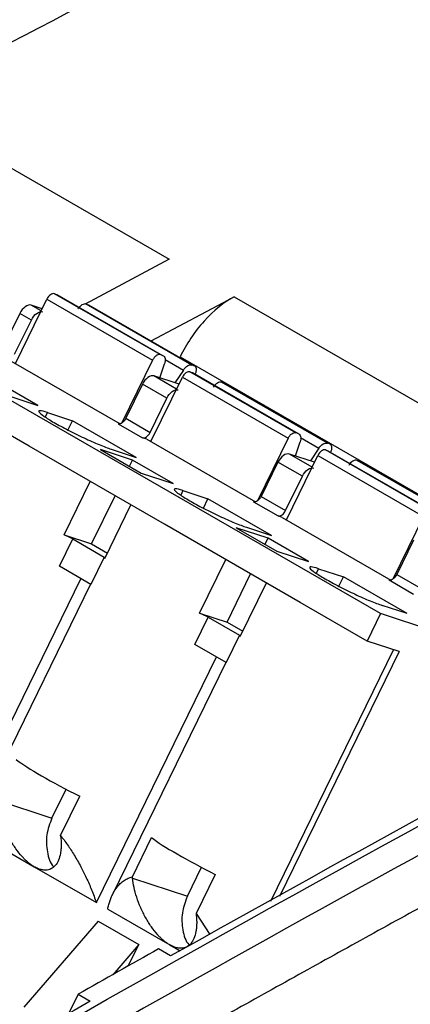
# Model space of a CAD drawing. Header units: millimetres. Extents: x 6 to 273, y 6 to 210.
# Tile 15 of 17: x 246.43 to 251.52, y 179.89 to 192.76. Entities that reach past the tile are written whole.
import ezdxf

# ---------------------------------------------------------------- set-up
doc = ezdxf.new("R2010")
doc.units = ezdxf.units.MM

msp = doc.modelspace()

# ---------------------------------------------------------------- linework, layer by layer
for p, q in [((244.8263, 191.6777), (248.3795, 189.6265)), ((248.3795, 189.6265), (247.2809, 189.0416)), ((246.3729, 188.2653), (246.783, 189.1056)), ((246.783, 189.1056), (248.1619, 188.3096)), ((248.2611, 188.3808), (246.8823, 189.1768)), ((246.8823, 189.1768), (246.9142, 189.1663)), ((246.9142, 189.1663), (248.293, 188.3703)), ((248.1435, 188.5593), (249.2281, 189.1367)), ((249.2281, 189.1367), (252.7813, 187.0854)), ((251.1357, 184.9975), (244.0823, 189.0694)), ((246.7216, 188.9799), (246.5792, 189.0267)), ((246.7082, 188.9523), (246.5792, 189.0267)), ((248.6743, 188.2449), (247.2954, 189.0409)), ((247.2954, 189.0409), (247.3273, 189.0304)), ((247.3003, 189.0573), (247.3051, 189.0545)), ((247.3273, 189.0304), (248.7062, 188.2344)), ((246.4303, 188.92), (246.212, 188.4728)), ((246.3623, 188.3861), (246.5805, 188.8333)), ((246.5805, 188.8333), (246.4303, 188.92)), ((248.1619, 188.3096), (247.7618, 187.49)), ((248.293, 188.3703), (248.2611, 188.3808)), ((248.3253, 188.3172), (248.5636, 188.1797)), ((248.5166, 188.3439), (248.5209, 188.3527)), ((248.5209, 188.3527), (252.0741, 186.3015)), ((246.5505, 187.186), (244.7827, 188.2065)), ((246.3186, 188.2967), (247.7369, 187.4779)), ((248.2569, 188.0776), (248.3182, 188.2604)), ((248.5636, 188.1797), (248.4542, 188.0127)), ((248.7062, 188.2344), (248.6743, 188.2449)), ((248.1407, 187.2448), (248.5508, 188.0851)), ((248.507, 187.9954), (248.179, 188.1032)), ((248.4759, 187.9318), (248.179, 188.1032)), ((248.5508, 188.0851), (249.9296, 187.2891)), ((250.0289, 187.3603), (248.65, 188.1563)), ((248.65, 188.1563), (248.6819, 188.1458)), ((248.6819, 188.1458), (250.0608, 187.3498)), ((246.6627, 187.718), (246.1323, 188.0241)), ((248.0301, 187.9965), (247.8119, 187.5493)), ((248.3483, 187.8128), (248.0301, 187.9965)), ((250.442, 187.2244), (249.0632, 188.0204)), ((249.0632, 188.0204), (249.0951, 188.0099)), ((249.0951, 188.0099), (250.4739, 187.2139)), ((246.2455, 187.8552), (246.6627, 187.718)), ((248.1301, 187.3656), (248.3483, 187.8128)), ((246.7895, 187.6258), (246.7606, 187.5666)), ((246.7895, 187.6258), (247.1163, 187.5183)), ((247.8119, 187.5493), (248.1301, 187.3656)), ((247.0567, 187.3963), (247.1163, 187.5183)), ((247.9472, 187.0386), (247.1163, 187.5183)), ((247.7126, 187.4781), (248.0308, 187.2944)), ((248.0864, 187.2761), (248.0308, 187.2944)), ((248.0864, 187.2761), (249.5046, 186.4574)), ((249.9296, 187.2891), (249.5296, 186.4695)), ((250.0608, 187.3498), (250.0289, 187.3603)), ((250.0931, 187.2967), (250.3314, 187.1591)), ((248.3183, 186.1654), (246.5505, 187.186)), ((250.0247, 187.0571), (250.0859, 187.2399)), ((250.3314, 187.1591), (250.2219, 186.9922)), ((250.4739, 187.2139), (250.442, 187.2244)), ((247.9001, 187.0036), (247.4829, 187.1408)), ((247.4829, 187.1408), (248.0132, 186.8346)), ((247.6203, 187.1461), (247.9472, 187.0386)), ((249.9084, 186.2243), (250.3185, 187.0646)), ((250.2747, 186.9748), (249.9468, 187.0827)), ((250.2437, 186.9113), (249.9468, 187.0827)), ((250.3185, 187.0646), (251.6974, 186.2686)), ((251.7967, 186.3398), (250.4178, 187.1358)), ((250.4178, 187.1358), (250.4497, 187.1253)), ((250.4497, 187.1253), (251.8286, 186.3293)), ((247.8606, 186.9227), (247.9001, 187.0036)), ((248.4304, 186.6974), (247.9001, 187.0036)), ((249.7979, 186.976), (249.5796, 186.5288)), ((250.1161, 186.7923), (249.7979, 186.976)), ((252.2098, 186.2039), (250.8309, 186.9999)), ((250.8309, 186.9999), (250.8628, 186.9894)), ((250.8628, 186.9894), (252.2417, 186.1934)), ((248.0132, 186.8346), (248.4304, 186.6974)), ((249.8978, 186.3451), (250.1161, 186.7923)), ((247.0079, 186.0256), (247.3492, 186.7249)), ((247.3654, 185.908), (247.6729, 186.538)), ((248.5572, 186.6052), (248.5284, 186.5461)), ((248.5572, 186.6052), (248.8841, 186.4978)), ((249.5796, 186.5288), (249.8978, 186.3451)), ((247.5382, 185.7194), (247.8795, 186.4187)), ((248.8245, 186.3758), (248.8841, 186.4978)), ((249.7149, 186.0181), (248.8841, 186.4978)), ((249.4804, 186.4576), (249.7985, 186.2739)), ((249.8542, 186.2556), (249.7985, 186.2739)), ((249.8542, 186.2556), (251.2724, 185.4369)), ((251.6974, 186.2686), (251.2973, 185.449)), ((250.086, 185.1449), (248.3183, 186.1654)), ((249.6679, 185.9831), (249.2507, 186.1203)), ((249.2507, 186.1203), (249.781, 185.8141)), ((249.3881, 186.1256), (249.7149, 186.0181)), ((247.0079, 186.0256), (247.3654, 185.908)), ((246.9453, 185.616), (247.1199, 185.9737)), ((247.1199, 185.9737), (247.5293, 185.7373)), ((247.3654, 185.908), (247.572, 185.7887)), ((249.6284, 185.9022), (249.6679, 185.9831)), ((250.1982, 185.6769), (249.6679, 185.9831)), ((251.5657, 185.9554), (251.3474, 185.5083)), ((247.5293, 185.7373), (247.3547, 185.3796)), ((249.781, 185.8141), (250.1982, 185.6769)), ((247.3547, 185.3796), (246.9453, 185.616)), ((248.7756, 185.005), (249.117, 185.7044)), ((249.1332, 184.8875), (249.4406, 185.5175)), ((250.325, 185.5847), (250.2962, 185.5256)), ((250.325, 185.5847), (250.6518, 185.4773)), ((250.5923, 185.3552), (250.6518, 185.4773)), ((251.4827, 184.9976), (250.6518, 185.4773)), ((251.3474, 185.5083), (251.6656, 185.3246)), ((245.6607, 182.2434), (247.2273, 185.4531)), ((247.3516, 185.3814), (245.8676, 182.3407)), ((249.306, 184.6989), (249.6473, 185.3982)), ((251.2481, 185.4371), (251.5663, 185.2534)), ((250.9611, 184.6398), (250.086, 185.1449)), ((251.4827, 184.9976), (251.1559, 185.1051)), ((248.7756, 185.005), (249.1332, 184.8875)), ((251.1357, 184.9975), (250.9611, 184.6398)), ((253.1661, 184.3299), (251.1357, 184.9975)), ((248.713, 184.5954), (248.8876, 184.9532)), ((248.8876, 184.9532), (249.2971, 184.7168)), ((249.1332, 184.8875), (249.3398, 184.7682)), ((249.2971, 184.7168), (249.1225, 184.3591)), ((249.1225, 184.3591), (248.713, 184.5954)), ((251.3783, 184.5026), (250.9611, 184.6398)), ((249.7037, 181.242), (251.3066, 184.5262)), ((251.3783, 184.5026), (249.8174, 181.3044)), ((247.4285, 181.2229), (248.9951, 184.4326)), ((249.1194, 184.3609), (247.6353, 181.3202)), ((246.8488, 182.3277), (247.0328, 182.7046)), ((246.1326, 182.5633), (246.8488, 182.3277)), ((246.9616, 182.1007), (247.2111, 182.612)), ((245.8083, 182.1582), (246.6184, 181.6905)), ((246.9635, 182.0836), (246.9616, 182.1007)), ((247.8985, 181.5598), (248.148, 182.0711)), ((246.6184, 181.6905), (247.4285, 181.2229)), ((248.6166, 181.3072), (248.8005, 181.6841)), ((247.9004, 181.5427), (247.8985, 181.5598)), ((247.9004, 181.5427), (248.6166, 181.3072)), ((248.9789, 181.5915), (248.7293, 181.0802)), ((247.5761, 181.1377), (248.3862, 180.67)), ((247.4504, 180.981), (246.482, 179.8552)), ((247.4504, 180.981), (247.9807, 180.6748)), ((248.7293, 181.0802), (248.907, 180.8048)), ((248.7293, 181.0802), (248.7312, 181.0631)), ((247.9807, 180.6748), (247.6412, 180.2802)), ((247.8439, 180.3945), (247.9807, 180.6748)), ((248.3978, 180.5254), (248.2387, 180.6172)), ((248.3862, 180.67), (248.5203, 180.5926)), ((247.1891, 180.0251), (247.0638, 179.7684)), ((247.1891, 180.0251), (247.3482, 179.9333))]:
    msp.add_line(p, q)
for points in [[(244.8263, 191.6779), (248.7791, 193.7697), (252.7273, 195.764), (256.6658, 197.6583)], [(247.1199, 185.9737), (247.0829, 185.9906), (247.0455, 186.0079), (247.0079, 186.0256)], [(247.5382, 185.7194), (247.5333, 185.7263), (247.5304, 185.7323), (247.5293, 185.7373)], [(248.8876, 184.9532), (248.8506, 184.9701), (248.8132, 184.9874), (248.7756, 185.005)], [(249.306, 184.6989), (249.3011, 184.7058), (249.2981, 184.7117), (249.2971, 184.7168)], [(254.94, 184.1155), (252.7601, 182.9482), (250.5791, 181.7513), (248.3978, 180.5254)], [(255.2717, 183.816), (252.786, 182.4857), (250.299, 181.117), (247.8118, 179.7107)], [(248.2387, 180.6172), (247.8888, 180.4206), (247.539, 180.2232), (247.1891, 180.0251)], [(247.3482, 179.9333), (245.1213, 178.6723), (242.8942, 177.381), (240.6678, 176.0601)]]:
    msp.add_open_spline(points, degree=3)
for points, knots in [([(229.7274, 169.2204), (236.1681, 173.3296), (242.6278, 177.1978), (255.5405, 184.4236), (261.9934, 187.7811), (268.4205, 190.8724)], [0, 0, 0, 0, 0.5, 0.5, 1, 1, 1, 1]), ([(246.8823, 189.1768), (246.8677, 189.1816), (246.8485, 189.1767), (246.8118, 189.1503), (246.7944, 189.129), (246.783, 189.1056)], [0, 0, 0, 0, 0.5, 0.5, 1, 1, 1, 1]), ([(249.2281, 189.1367), (249.0984, 189.068), (248.9597, 188.9585), (248.7102, 188.6819), (248.6008, 188.5165), (248.5209, 188.3527)], [0, 0, 0, 0, 0.5, 0.5, 1, 1, 1, 1]), ([(246.5792, 189.0267), (246.5574, 189.0339), (246.5286, 189.0266), (246.4735, 188.9871), (246.4474, 188.9551), (246.4303, 188.92)], [0, 0, 0, 0, 0.5, 0.5, 1, 1, 1, 1]), ([(246.5805, 188.8333), (246.5977, 188.8684), (246.6237, 188.9004), (246.6789, 188.9399), (246.7076, 188.9472), (246.7295, 188.94)], [0, 0, 0, 0, 0.5, 0.5, 1, 1, 1, 1]), ([(247.2954, 189.0409), (247.2797, 189.0461), (247.2598, 189.0424), (247.2199, 189.0189), (247.2002, 188.9991), (247.1848, 188.9757)], [0, 0, 0, 0, 0.5, 0.5, 1, 1, 1, 1]), ([(248.2611, 188.3808), (248.2573, 188.3817), (248.2497, 188.3835), (248.2368, 188.3818), (248.2231, 188.3766), (248.2046, 188.3653), (248.1813, 188.3443), (248.1684, 188.3212), (248.1619, 188.3096)], [0, 0, 0, 0, 0.1272001, 0.2497464, 0.3727003, 0.5010746, 0.7497428, 1, 1, 1, 1]), ([(248.293, 188.3703), (248.3087, 188.3651), (248.32, 188.3512), (248.3291, 188.3116), (248.3268, 188.2861), (248.3182, 188.2604)], [0, 0, 0, 0, 0.5, 0.5, 1, 1, 1, 1]), ([(248.5636, 188.1797), (248.579, 188.2031), (248.5988, 188.2229), (248.6386, 188.2464), (248.6586, 188.2501), (248.6743, 188.2449)], [0, 0, 0, 0, 0.5, 0.5, 1, 1, 1, 1]), ([(248.7181, 188.1267), (248.7209, 188.1327), (248.7262, 188.1445), (248.7312, 188.1624), (248.7336, 188.1796), (248.733, 188.2006), (248.7265, 188.2237), (248.7129, 188.2308), (248.7062, 188.2344)], [0, 0, 0, 0, 0.1272001, 0.2497464, 0.3727003, 0.5010746, 0.7497428, 1, 1, 1, 1]), ([(248.179, 188.1032), (248.1572, 188.1104), (248.1284, 188.103), (248.0733, 188.0635), (248.0473, 188.0316), (248.0301, 187.9965)], [0, 0, 0, 0, 0.5, 0.5, 1, 1, 1, 1]), ([(248.65, 188.1563), (248.6355, 188.1611), (248.6163, 188.1562), (248.5795, 188.1298), (248.5622, 188.1085), (248.5508, 188.0851)], [0, 0, 0, 0, 0.5, 0.5, 1, 1, 1, 1]), ([(248.3483, 187.8128), (248.3655, 187.8479), (248.3915, 187.8798), (248.4466, 187.9194), (248.4754, 187.9267), (248.4972, 187.9195)], [0, 0, 0, 0, 0.5, 0.5, 1, 1, 1, 1]), ([(249.0632, 188.0204), (249.0475, 188.0256), (249.0276, 188.0219), (248.9877, 187.9984), (248.9679, 187.9786), (248.9525, 187.9551)], [0, 0, 0, 0, 0.5, 0.5, 1, 1, 1, 1]), ([(246.7895, 187.6258), (246.7467, 187.6398), (246.7147, 187.6476), (246.6773, 187.6496), (246.6719, 187.6438), (246.6883, 187.6192), (246.7101, 187.6006), (246.7779, 187.5534), (246.8237, 187.5248), (246.9325, 187.462), (246.9953, 187.4278), (247.1285, 187.3591), (247.1989, 187.3245), (247.3363, 187.2602), (247.4033, 187.2305), (247.524, 187.1805), (247.5775, 187.1602), (247.6203, 187.1461)], [0, 0, 0, 0, 0.125, 0.125, 0.25, 0.25, 0.375, 0.375, 0.5, 0.5, 0.625, 0.625, 0.75, 0.75, 0.875, 0.875, 1, 1, 1, 1]), ([(247.8119, 187.5493), (247.8004, 187.5259), (247.7831, 187.5046), (247.7463, 187.4782), (247.7271, 187.4733), (247.7126, 187.4781)], [0, 0, 0, 0, 0.5, 0.5, 1, 1, 1, 1]), ([(248.0308, 187.2944), (248.0453, 187.2897), (248.0645, 187.2945), (248.1013, 187.3209), (248.1186, 187.3422), (248.1301, 187.3656)], [0, 0, 0, 0, 0.5, 0.5, 1, 1, 1, 1]), ([(249.9296, 187.2891), (249.941, 187.3125), (249.9584, 187.3338), (249.9952, 187.3602), (250.0143, 187.3651), (250.0289, 187.3603)], [0, 0, 0, 0, 0.5, 0.5, 1, 1, 1, 1]), ([(250.0608, 187.3498), (250.0765, 187.3446), (250.0878, 187.3306), (250.0968, 187.2911), (250.0946, 187.2656), (250.0859, 187.2399)], [0, 0, 0, 0, 0.5, 0.5, 1, 1, 1, 1]), ([(250.3314, 187.1591), (250.3468, 187.1826), (250.3666, 187.2024), (250.4064, 187.2259), (250.4264, 187.2296), (250.442, 187.2244)], [0, 0, 0, 0, 0.5, 0.5, 1, 1, 1, 1]), ([(250.4859, 187.1062), (250.4886, 187.1122), (250.494, 187.124), (250.499, 187.1419), (250.5013, 187.1591), (250.5008, 187.1801), (250.4942, 187.2032), (250.4807, 187.2103), (250.4739, 187.2139)], [0, 0, 0, 0, 0.1272001, 0.2497464, 0.3727003, 0.5010746, 0.7497428, 1, 1, 1, 1]), ([(249.9468, 187.0827), (249.925, 187.0899), (249.8962, 187.0825), (249.8411, 187.043), (249.815, 187.0111), (249.7979, 186.976)], [0, 0, 0, 0, 0.5, 0.5, 1, 1, 1, 1]), ([(250.4178, 187.1358), (250.4032, 187.1405), (250.3841, 187.1357), (250.3473, 187.1093), (250.33, 187.088), (250.3185, 187.0646)], [0, 0, 0, 0, 0.5, 0.5, 1, 1, 1, 1]), ([(250.1161, 186.7923), (250.1332, 186.8274), (250.1593, 186.8593), (250.2144, 186.8988), (250.2432, 186.9062), (250.265, 186.899)], [0, 0, 0, 0, 0.5, 0.5, 1, 1, 1, 1]), ([(250.8309, 186.9999), (250.8153, 187.0051), (250.7953, 187.0014), (250.7555, 186.9779), (250.7357, 186.9581), (250.7203, 186.9346)], [0, 0, 0, 0, 0.5, 0.5, 1, 1, 1, 1]), ([(248.5572, 186.6052), (248.5145, 186.6193), (248.4825, 186.6271), (248.4451, 186.6291), (248.4396, 186.6232), (248.456, 186.5987), (248.4779, 186.5801), (248.5456, 186.5329), (248.5915, 186.5043), (248.7002, 186.4415), (248.7631, 186.4073), (248.8963, 186.3385), (248.9666, 186.304), (249.104, 186.2397), (249.1711, 186.21), (249.2917, 186.16), (249.3453, 186.1397), (249.3881, 186.1256)], [0, 0, 0, 0, 0.125, 0.125, 0.25, 0.25, 0.375, 0.375, 0.5, 0.5, 0.625, 0.625, 0.75, 0.75, 0.875, 0.875, 1, 1, 1, 1]), ([(249.5796, 186.5288), (249.5682, 186.5054), (249.5508, 186.4841), (249.5141, 186.4577), (249.4949, 186.4528), (249.4804, 186.4576)], [0, 0, 0, 0, 0.5, 0.5, 1, 1, 1, 1]), ([(249.7985, 186.2739), (249.8131, 186.2691), (249.8323, 186.274), (249.869, 186.3004), (249.8864, 186.3217), (249.8978, 186.3451)], [0, 0, 0, 0, 0.5, 0.5, 1, 1, 1, 1]), ([(250.325, 185.5847), (250.2822, 185.5988), (250.2503, 185.6066), (250.2129, 185.6086), (250.2074, 185.6027), (250.2238, 185.5782), (250.2456, 185.5596), (250.3134, 185.5124), (250.3592, 185.4838), (250.468, 185.421), (250.5309, 185.3868), (250.6641, 185.318), (250.7344, 185.2835), (250.8718, 185.2192), (250.9388, 185.1895), (251.0595, 185.1395), (251.1131, 185.1192), (251.1559, 185.1051)], [0, 0, 0, 0, 0.125, 0.125, 0.25, 0.25, 0.375, 0.375, 0.5, 0.5, 0.625, 0.625, 0.75, 0.75, 0.875, 0.875, 1, 1, 1, 1]), ([(251.3474, 185.5083), (251.336, 185.4848), (251.3186, 185.4635), (251.2819, 185.4372), (251.2627, 185.4323), (251.2481, 185.4371)], [0, 0, 0, 0, 0.5, 0.5, 1, 1, 1, 1]), ([(246.3803, 183.0916), (246.4542, 183.0357), (246.5699, 182.9618), (246.8583, 182.7954), (247.0306, 182.7029), (247.2111, 182.612)], [0, 0, 0, 0, 0.5, 0.5, 1, 1, 1, 1]), ([(255.1985, 183.0828), (254.8912, 182.9178), (254.2766, 182.5879), (253.3545, 182.0886), (252.4323, 181.5861), (251.5101, 181.08), (250.5879, 180.5705), (249.6655, 180.0574), (248.7431, 179.541), (248.1281, 179.1939), (247.8206, 179.0203)], [0, 0, 0, 0, 0.1250043, 0.2500048, 0.3750027, 0.4999993, 0.6249961, 0.7499943, 0.8749951, 1, 1, 1, 1]), ([(246.6184, 181.6905), (246.6079, 181.6969), (246.5868, 181.7097), (246.555, 181.7333), (246.5233, 181.7599), (246.4916, 181.79), (246.4414, 181.8429), (246.3746, 181.9273), (246.3001, 182.0478), (246.2355, 182.1791), (246.186, 182.3121), (246.1498, 182.4426), (246.1384, 182.5228), (246.1326, 182.5633)], [0, 0, 0, 0, 0.0397247, 0.0793461, 0.1193077, 0.1600415, 0.2019559, 0.319458, 0.445989, 0.5810456, 0.7240616, 0.8607406, 1, 1, 1, 1]), ([(246.8488, 182.3277), (246.8212, 182.255), (246.7659, 182.1094), (246.7817, 181.8853), (246.8228, 181.7369), (246.8706, 181.6921), (246.8718, 181.691)], [0, 0, 0, 0, 0.3306423, 0.6612845, 0.9919268, 1, 1, 1, 1]), ([(246.9635, 182.0836), (246.9653, 182.0639), (246.9691, 182.0246), (246.97, 181.969), (246.9673, 181.9164), (246.9585, 181.849), (246.9377, 181.7738), (246.8956, 181.7041), (246.8394, 181.659), (246.7783, 181.6441), (246.7207, 181.6488), (246.6707, 181.663), (246.6358, 181.6814), (246.6184, 181.6905)], [0, 0, 0, 0, 0.0700547, 0.1392082, 0.207779, 0.2760941, 0.4188708, 0.5541638, 0.6804627, 0.7981935, 0.8672328, 0.9338347, 1, 1, 1, 1]), ([(246.9616, 182.1007), (246.9768, 182.0809), (247.0078, 182.0406), (247.0528, 181.9772), (247.0974, 181.9106), (247.1413, 181.8405), (247.1844, 181.7673), (247.2381, 181.6698), (247.3006, 181.5439), (247.3696, 181.3867), (247.4083, 181.279), (247.4285, 181.2229)], [0, 0, 0, 0, 0.0724371, 0.1473651, 0.2248788, 0.3050636, 0.3879966, 0.4737477, 0.6340014, 0.8093443, 1, 1, 1, 1]), ([(248.148, 182.0711), (248.222, 182.0152), (248.3377, 181.9413), (248.626, 181.7749), (248.7983, 181.6824), (248.9789, 181.5915)], [0, 0, 0, 0, 0.5, 0.5, 1, 1, 1, 1]), ([(247.5761, 181.1377), (247.5807, 181.1578), (247.5897, 181.1973), (247.6069, 181.2516), (247.6261, 181.3011), (247.6474, 181.3455), (247.6704, 181.3853), (247.7003, 181.4282), (247.7388, 181.4717), (247.7882, 181.5115), (247.8407, 181.5418), (247.8796, 181.5539), (247.8985, 181.5598)], [0, 0, 0, 0, 0.0972669, 0.1906838, 0.2802739, 0.3660633, 0.4480816, 0.5263631, 0.6538947, 0.7751682, 0.8904379, 1, 1, 1, 1]), ([(248.3862, 180.67), (248.3756, 180.6764), (248.3546, 180.6892), (248.3228, 180.7128), (248.2911, 180.7394), (248.2594, 180.7695), (248.2092, 180.8224), (248.1424, 180.9068), (248.0679, 181.0273), (248.0033, 181.1586), (247.9538, 181.2916), (247.9176, 181.4221), (247.9062, 181.5023), (247.9004, 181.5427)], [0, 0, 0, 0, 0.0397247, 0.0793461, 0.1193077, 0.1600415, 0.2019559, 0.319458, 0.445989, 0.5810456, 0.7240616, 0.8607406, 1, 1, 1, 1]), ([(248.6166, 181.3072), (248.589, 181.2344), (248.5336, 181.0889), (248.5494, 180.8647), (248.5906, 180.7163), (248.6384, 180.6716), (248.6395, 180.6705)], [0, 0, 0, 0, 0.3306423, 0.6612845, 0.9919268, 1, 1, 1, 1]), ([(248.7312, 181.0631), (248.7331, 181.0434), (248.7368, 181.0041), (248.7377, 180.9485), (248.7351, 180.8959), (248.7263, 180.8285), (248.7055, 180.7533), (248.6633, 180.6836), (248.6072, 180.6385), (248.546, 180.6236), (248.4885, 180.6283), (248.4385, 180.6425), (248.4036, 180.6609), (248.3862, 180.67)], [0, 0, 0, 0, 0.07005475, 0.13920818, 0.20777902, 0.27609413, 0.41887082, 0.55416384, 0.68046274, 0.79819353, 0.86723279, 0.93383472, 1, 1, 1, 1])]:
    msp.add_open_spline(points, degree=3, knots=knots)

doc.saveas('drawing.dxf')
